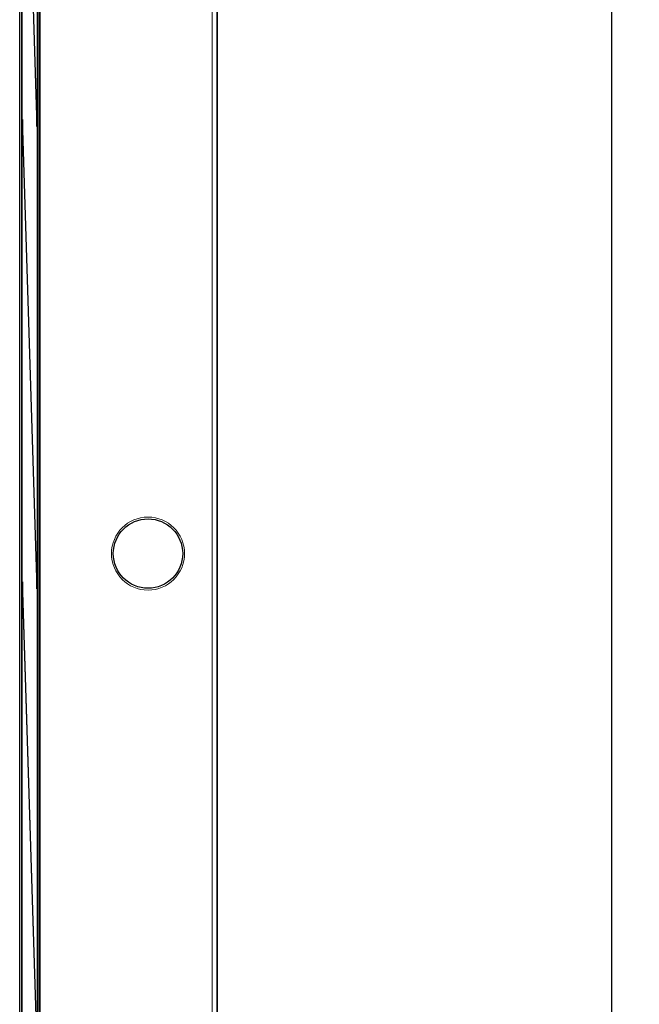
# Model space of a CAD drawing. Header units: millimetres. Extents: x 5 to 418, y 2 to 292.
# Tile 35 of 53: x 126 to 148, y 201 to 236. Entities that reach past the tile are written whole.
import ezdxf

# ---------------------------------------------------------------- set-up
doc = ezdxf.new("R2010")
doc.units = ezdxf.units.MM
doc.layers.add('SLD-0', color=7, linetype='Continuous')
doc.styles.add('SLDTEXTSTYLE1', font='TXT', dxfattribs={"width": 0.605})
doc.dimstyles.new('SLDDIMSTYLE1', dxfattribs={"dimtxt": 3.5, "dimasz": 3.302, "dimexe": 0, "dimexo": 0.0625, "dimgap": 0.875, "dimtad": 1, "dimlfac": 3, "dimrnd": 1e-09, "dimzin": 12, "dimdsep": 46, "dimtxsty": 'SLDTEXTSTYLE1', "dimsah": 1, "dimcen": 0.09, "dimadec": 0, "dimazin": 3, "dimtfac": 1, "dimtofl": 0, "dimtmove": 0, "dimatfit": 3, "dimfxl": 1, "dimfrac": 2, "dimtolj": 1, "dimtzin": 12, "dimarcsym": 0})

# ---------------------------------------------------------------- blocks, each defined once
blk = doc.blocks.new('_D_5')
at = {"layer": 'SLD-0', "color": 7}
for p, q in [((131.321, 252.954), (148.191, 252.954)), ((147.191, 252.954), (147.191, 79.62)), ((131.321, 79.62), (148.191, 79.62))]:
    blk.add_line(p, q, dxfattribs=at)
for points in [[(147.191, 252.954), (146.683, 249.652), (147.699, 249.652)], [(147.191, 79.62), (147.699, 82.922), (146.683, 82.922)]]:
    blk.add_solid(points, dxfattribs=at)
at = {"layer": 'SLD-0', "color": 7, "insert": (142.68, 162.277), "char_height": 3.5, "attachment_point": 1, "rotation": 90, "style": 'SLDTEXTSTYLE1'}
blk.add_mtext('520', dxfattribs=at)

msp = doc.modelspace()

# ---------------------------------------------------------------- linework, layer by layer
at = {"color": 7, "linetype": 'Continuous', "lineweight": 18}
for p, q in [((132.8009, 81.287), (132.8009, 251.287)), ((132.9675, 251.287), (132.9675, 81.287)), ((125.8725, 239.4525), (125.8725, 112.6912)), ((126.6073, 237.8753), (126.6073, 112.6986))]:
    msp.add_line(p, q, dxfattribs=at)
at = {"color": 7, "linetype": 'Continuous', "lineweight": 25}
for p, q in [((132.988, 81.287), (132.988, 251.287)), ((126.5778, 88.773), (126.5778, 244.286)), ((125.8642, 112.3991), (125.8642, 243.8134)), ((126.4838, 232.5607), (126.3085, 238.2082)), ((125.9391, 237.9203), (125.9391, 113.0536)), ((125.947, 113.0536), (125.947, 237.9203)), ((126.3046, 237.8329), (126.4799, 232.1854)), ((126.5035, 237.9203), (126.5035, 92.287)), ((126.5114, 92.287), (126.5114, 237.9203)), ((126.4838, 232.5607), (126.4687, 232.5445)), ((126.4799, 232.1854), (126.4838, 232.5607)), ((125.9706, 232.4321), (125.9667, 232.0569)), ((126.4838, 215.8952), (125.9706, 232.4321)), ((125.9667, 232.0569), (126.4799, 215.5199)), ((126.4838, 215.8952), (126.4687, 215.879)), ((126.4799, 215.5199), (126.4838, 215.8952)), ((125.9706, 215.7655), (125.9667, 215.3902)), ((126.4838, 199.2285), (125.9706, 215.7655)), ((125.9667, 215.3902), (126.4799, 198.8532))]:
    msp.add_line(p, q, dxfattribs=at)
at = {"color": 7, "linetype": 'Continuous', "lineweight": 18}
msp.add_circle((130.488, 216.787), 1.3167, dxfattribs=at)
at = {"color": 7, "linetype": 'Continuous', "lineweight": 25}
msp.add_circle((130.488, 216.787), 1.25, dxfattribs=at)

# ---------------------------------------------------------------- dimensions: what is measured, and where the dimension line sits
at = {"layer": 'SLD-0', "color": 7}
dim = msp.add_linear_dim(base=(147.1915, 79.6203), p1=(131.3213, 252.9536), p2=(131.3213, 79.6203), angle=90, dimstyle='SLDDIMSTYLE1', dxfattribs=at)
dim.commit()
dim.dimension.update_dxf_attribs({"geometry": '_D_5', "text_midpoint": (147.1915, 166.287), "dimtype": 160})

doc.saveas('drawing.dxf')
